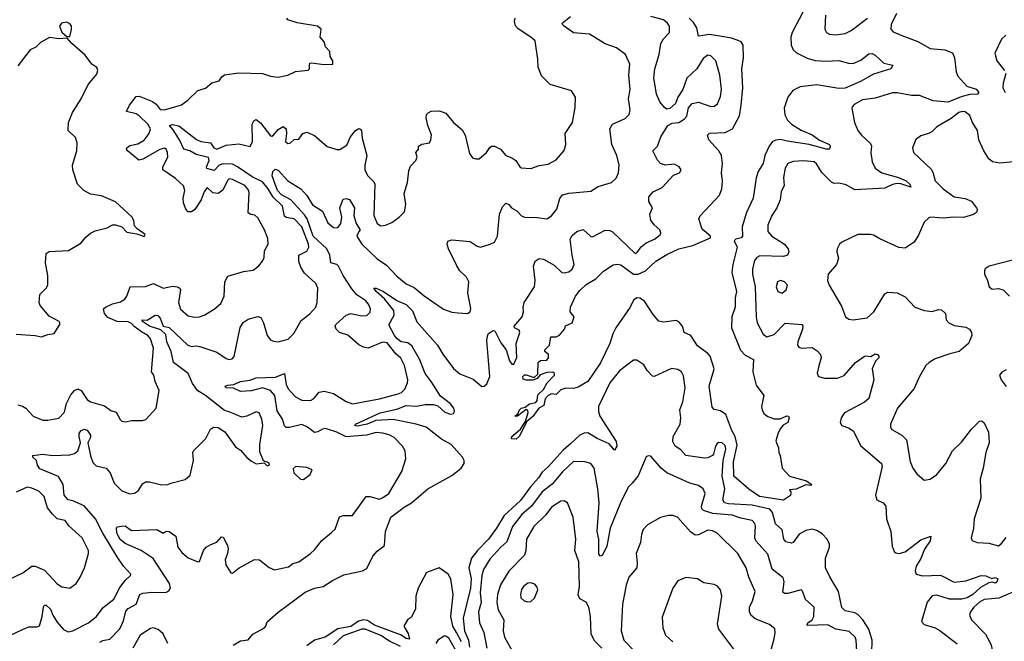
# Model space of a CAD drawing. Extents: x 2133489 to 2292442, y 756223 to 916462.
# Tile 88 of 256: x 2163048 to 2169283, y 831039 to 834976. Entities that reach past the tile are written whole.
import ezdxf

# ---------------------------------------------------------------- set-up
doc = ezdxf.new("R2010")
doc.units = 0

msp = doc.modelspace()

# ---------------------------------------------------------------- linework, layer by layer
at = {"layer": '0CON20XD'}
for points in [[(2168007, 835023), (2167938.5, 834895), (2167931.5, 834865), (2167933.5, 834815), (2167945.6, 834785), (2167967.1, 834767.1), (2168035, 834731.8), (2168085, 834717.1), (2168155, 834712.9), (2168235, 834718.5), (2168295, 834700), (2168325, 834697.9), (2168375, 834718.9), (2168425, 834760), (2168445, 834762.2), (2168465, 834750.9), (2168520.7, 834700.7), (2168577.5, 834687.5), (2168563.3, 834665), (2168455, 834631.3), (2168372.9, 834585), (2168275, 834541.5), (2168235, 834540.3), (2168095, 834563.7), (2167989.4, 834550.6), (2167943.3, 834526.7), (2167911.9, 834485), (2167889.5, 834415), (2167892.4, 834372.4), (2167908.9, 834338.9), (2167935, 834314.6), (2167996.3, 834276.3), (2168065, 834246.9), (2168112.7, 834212.8), (2168175.4, 834185.4), (2168180.8, 834175), (2168175, 834156.2), (2168155, 834156.4), (2168046.2, 834186.2), (2167907.2, 834207.2), (2167865, 834216.2), (2167835, 834213.3), (2167815, 834203.6), (2167794, 834175), (2167767.1, 834115), (2167754.6, 834065), (2167724.7, 834015), (2167710.3, 833975), (2167692, 833845), (2167649.7, 833755), (2167622.9, 833665), (2167624, 833605), (2167615.6, 833594.4), (2167583.4, 833586.6), (2167572, 833575), (2167591.9, 833535), (2167563.7, 833425), (2167557.6, 833375), (2167586.8, 833255), (2167578.4, 833215), (2167579.1, 833155), (2167556.7, 833095), (2167554.7, 833025), (2167612.2, 832882.2), (2167641.7, 832851.7), (2167693.4, 832823.4), (2167691.1, 832745), (2167710.5, 832660.5), (2167760.8, 832595), (2167745.5, 832525), (2167748.2, 832505), (2167760.8, 832480.8), (2167785, 832462.2), (2167825, 832446.9), (2167862.3, 832447.7), (2167905, 832467.5), (2167916.7, 832465), (2167921.2, 832455), (2167911.2, 832425), (2167882.7, 832407.3), (2167863.8, 832385), (2167847.7, 832352.3), (2167836.1, 832306.1), (2167853.3, 832265), (2167853.8, 832235), (2167862.5, 832215), (2167876.4, 832136.4), (2167922.5, 832085), (2168030, 832055), (2168060, 832035), (2168060, 832025), (2168025, 832030), (2167965, 832002.5), (2167921.7, 831998.3), (2167930, 831985), (2167928.3, 831961.7), (2167885, 831932.5), (2167733.1, 831955), (2167665, 832002.2), (2167569.3, 832085), (2167566.7, 832175), (2167590.4, 832280.4), (2167579.2, 832335), (2167556.1, 832375), (2167518.9, 832475), (2167485, 832499.3), (2167445, 832507.8), (2167432.5, 832522.5), (2167413.4, 832655), (2167445.7, 832765), (2167419.7, 832845), (2167405, 832862.3), (2167339.9, 832909.9), (2167296.9, 832975), (2167255.5, 832995.5), (2167244.4, 833035), (2167222, 833062), (2167205, 833070.5), (2167125, 833059.5), (2167095, 833065.6), (2167058.1, 833108.1), (2167005, 833192.7), (2166975, 833212.5), (2166955, 833214.6), (2166935, 833200), (2166913.5, 833155), (2166823.6, 833025), (2166803.1, 832986.9), (2166785.5, 832925), (2166725, 832802.5), (2166645, 832684.4), (2166585, 832649.2), (2166555, 832640), (2166505, 832642.5), (2166475, 832632.5), (2166445, 832602.5), (2166416.2, 832606.2), (2166395, 832595.8), (2166376, 832575), (2166367, 832533), (2166334.2, 832515.8), (2166297.1, 832462.9), (2166260, 832430), (2166210, 832335), (2166191.7, 832318.3), (2166162.2, 832322.2), (2166163.1, 832335), (2166218.1, 832381.9), (2166249.5, 832430.5), (2166267.6, 832487.6), (2166265, 832500), (2166255, 832506.7), (2166200, 832465), (2166183.3, 832465), (2166201.2, 832478.8), (2166211.9, 832505), (2166224, 832515), (2166247.7, 832522.3), (2166275, 832542.5), (2166315, 832551.2), (2166325, 832563.3), (2166329.3, 832600.7), (2166365.5, 832634.5), (2166388.6, 832675), (2166434, 832725), (2166433.8, 832735), (2166424.1, 832744.1), (2166385, 832741.2), (2166342.5, 832727.5), (2166325, 832702.5), (2166296.4, 832693.6), (2166255, 832692.5), (2166235, 832700), (2166234, 832715), (2166245, 832725.7), (2166255, 832726), (2166305, 832710), (2166328.3, 832731.7), (2166331.2, 832805), (2166345, 832816.7), (2166385, 832820), (2166396.2, 832835), (2166396.7, 832855), (2166372.5, 832875), (2166372.5, 832885), (2166402.5, 832915), (2166411.7, 832968.3), (2166445, 832967.5), (2166465, 832977.5), (2166496.7, 833015), (2166503.3, 833036.7), (2166545, 833056.7), (2166558.8, 833095), (2166532.5, 833125), (2166536.2, 833155), (2166567.8, 833225), (2166595, 833260.6), (2166635, 833298.1), (2166695.6, 833334.4), (2166745, 833382.5), (2166805, 833422.9), (2166835, 833427.8), (2166855, 833423.3), (2166933.6, 833363.6), (2166965, 833363.8), (2167010.9, 833385), (2167075, 833447.5), (2167145, 833488.2), (2167221.2, 833525), (2167310, 833545), (2167422.5, 833595), (2167422.5, 833605), (2167369.7, 833649.7), (2167347.1, 833715), (2167357.2, 833732.8), (2167479.5, 833865), (2167493.8, 833905), (2167497.3, 833952.7), (2167490.9, 834005), (2167498.7, 834065), (2167491.6, 834115), (2167475.7, 834145.7), (2167411.1, 834215), (2167403.5, 834245), (2167415, 834256.4), (2167515, 834261.2), (2167561.2, 834285), (2167605, 834367.5), (2167616.7, 834435), (2167626.9, 834545), (2167619.6, 834665), (2167630.8, 834735), (2167628.8, 834815), (2167616.7, 834835), (2167597.5, 834845), (2167555, 834859.2), (2167481.9, 834871.9), (2167415, 834882.4), (2167345, 834870.8), (2167336.5, 834925), (2167315, 834958.1), (2167286, 834985)], [(2168600, 835015), (2168565.6, 834945), (2168564.2, 834915), (2168578.9, 834898.9), (2168634, 834875), (2168735, 834837.5), (2168813.6, 834793.7), (2168905, 834784.5), (2168955.5, 834765.5), (2168966.9, 834735), (2168976.7, 834645), (2168988.3, 834618.3), (2169045, 834555.5), (2169103.8, 834535), (2169120.8, 834515), (2169112.5, 834505), (2169065, 834501.4), (2169015, 834489), (2168925, 834454), (2168832.8, 834462.8), (2168745, 834496.5), (2168695, 834495.5), (2168605, 834513.5), (2168575, 834513.1), (2168465, 834478.9), (2168385, 834469.4), (2168330.9, 834439.1), (2168318.8, 834425), (2168318, 834415), (2168333.1, 834325), (2168355, 834273.8), (2168378, 834245), (2168435, 834192.5), (2168440.8, 834175), (2168437.6, 834132.4), (2168446.2, 834075), (2168465.6, 834035), (2168506.4, 834006.4), (2168613.5, 833976.5), (2168660.6, 833955), (2168685.3, 833935), (2168690, 833915), (2168627, 833937), (2168605, 833937.6), (2168575, 833932.8), (2168525, 833909.2), (2168335, 833899.4), (2168280.2, 833930.2), (2168235, 833940), (2168205, 833939.4), (2168187.4, 833947.4), (2168127.9, 834007.9), (2168094, 834064), (2168077.5, 834075), (2168012.8, 834082.8), (2167945, 834077.3), (2167912.5, 834065), (2167894.5, 834035), (2167883.7, 833976.3), (2167888.2, 833925), (2167870, 833885), (2167863.6, 833835), (2167842.7, 833785), (2167808.2, 833731.8), (2167785.6, 833675), (2167785.5, 833635), (2167810.9, 833605), (2167890, 833555), (2167914.4, 833525), (2167918.6, 833505), (2167909.2, 833485), (2167884.7, 833475.3), (2167735, 833480.2), (2167715, 833470.4), (2167700.1, 833449.9), (2167688.7, 833395), (2167688.8, 833365), (2167704.2, 833285), (2167711.8, 833095), (2167718.5, 833055), (2167755, 832984), (2167778.3, 832968.3), (2167825, 832982.2), (2167895, 833053.5), (2168000, 833045), (2168006.9, 833035), (2168005.5, 833015), (2167974.4, 832935), (2167973.5, 832913.5), (2167981.5, 832901.5), (2167995.7, 832895.7), (2168065, 832900), (2168098.5, 832878.5), (2168118.1, 832855), (2168123.3, 832835), (2168107.3, 832782.7), (2168097.1, 832737.1), (2168106.9, 832716.9), (2168145, 832706.5), (2168225.4, 832704.6), (2168267.9, 832722.1), (2168340, 832805), (2168395, 832842.5), (2168405, 832847.5), (2168437, 832843), (2168465, 832860), (2168480, 832855), (2168487.5, 832845), (2168487.5, 832835), (2168467.5, 832812.5), (2168445.6, 832765), (2168457.1, 832695), (2168425, 832577.5), (2168397.4, 832552.6), (2168270, 832485), (2168249.4, 832455), (2168242.5, 832425), (2168253.3, 832405), (2168295, 832390.6), (2168325, 832371.4), (2168375, 832276.5), (2168505, 832165.8), (2168509.3, 832145), (2168466.9, 831965), (2168475.4, 831935.4), (2168515, 831916.5), (2168531.5, 831895), (2168537.1, 831815), (2168563.8, 831733.8), (2168572.4, 831642.4), (2168585, 831607.5), (2168595, 831598.8), (2168615.8, 831595.8), (2168655, 831605.5), (2168755, 831680.6), (2168816.7, 831705), (2168812.5, 831675), (2168778.1, 831621.9), (2168755, 831562.5), (2168725.4, 831515), (2168719.1, 831485), (2168725, 831464.4), (2168765, 831453.2), (2168878.1, 831458.1), (2168965, 831412.9), (2169038, 831422), (2169135.4, 831455.4), (2169165, 831454.4), (2169203, 831437), (2169225, 831443.3), (2169242.5, 831435), (2169235, 831412.5), (2169225, 831407.5), (2169205, 831413.3), (2169185, 831408.8), (2169131.3, 831378.7), (2169083.5, 831335), (2169046.5, 831315), (2169014, 831306), (2168935, 831306.7), (2168855, 831331.2), (2168825, 831326.8), (2168793.4, 831286.6), (2168758.6, 831165), (2168774.6, 831144.6), (2168845, 831123.3), (2168875, 831107.8), (2168985, 831022)], [(2168150, 835005), (2168146.7, 834915), (2168155.8, 834895), (2168174.6, 834884.6), (2168215, 834880.5), (2168275, 834889.1), (2168311.9, 834908.1), (2168415.7, 834985)], [(2162984.8, 831075.2), (2163065, 831114), (2163105, 831129.9), (2163155, 831130.7), (2163172.3, 831137.8), (2163190, 831195), (2163199.2, 831255), (2163205, 831266.7), (2163215, 831268), (2163242.9, 831242.9), (2163257.5, 831205), (2163285, 831159.5), (2163325, 831113.8), (2163355, 831098.8), (2163385, 831104.5), (2163483.5, 831156.5), (2163534.2, 831195), (2163576.8, 831253.2), (2163643.8, 831305), (2163681.3, 831378.7), (2163716.2, 831423.8), (2163750, 831455), (2163751.2, 831465), (2163705.2, 831515.2), (2163664.4, 831574.4), (2163574.3, 831724.3), (2163527.4, 831815), (2163455, 831896.7), (2163385, 831927.8), (2163354.5, 831934.5), (2163330, 831965), (2163322.4, 832032.4), (2163293.6, 832083.7), (2163175, 832131.5), (2163160.9, 832155), (2163153.6, 832183.6), (2163130, 832205), (2163131.2, 832215), (2163195, 832224.5), (2163255, 832216.5), (2163365, 832220.8), (2163395, 832227.5), (2163415, 832245.7), (2163433.4, 832295), (2163423.8, 832335), (2163425, 832355.8), (2163435, 832372.5), (2163455, 832381.9), (2163475, 832375.6), (2163495.9, 832345), (2163495, 832328.8), (2163479.6, 832295), (2163495, 832213.8), (2163511.3, 832171.3), (2163531.1, 832151.1), (2163595.8, 832135.8), (2163620.4, 832105), (2163645, 832041.4), (2163695, 831992.2), (2163745, 831972.9), (2163775, 831976.9), (2163799.2, 831995), (2163824.6, 832035.4), (2163845, 832048.6), (2163868.7, 832048.7), (2163945, 832029.4), (2163985, 832031.9), (2164005, 832039.4), (2164095, 832063.3), (2164128, 832092), (2164148.6, 832185), (2164144, 832235), (2164148, 832245), (2164226.4, 832323.6), (2164255, 832383.3), (2164275, 832396), (2164305, 832394), (2164346.4, 832366.4), (2164415, 832270.8), (2164445, 832250), (2164485, 832204), (2164515, 832180), (2164545, 832162.5), (2164595, 832170), (2164615, 832150), (2164630, 832155), (2164625, 832170), (2164591.7, 832181.7), (2164568.3, 832238.3), (2164568.2, 832285), (2164586.4, 832405), (2164581.9, 832445), (2164565, 832486.7), (2164545, 832492), (2164485, 832464.4), (2164455, 832459.4), (2164375, 832493.3), (2164345, 832500), (2164224.2, 832595), (2164175, 832624.3), (2164141.8, 832671.8), (2164115, 832735.7), (2164021.4, 832805), (2164006.8, 832875), (2163978.5, 832935), (2163971.9, 832981.9), (2163940.7, 833010.7), (2163869.1, 833035), (2163824.5, 833065), (2163823.3, 833075), (2163855, 833071.8), (2163905, 833104.1), (2163921.8, 833101.8), (2163936.2, 833085), (2163955, 833034), (2163995, 833026.7), (2164111.5, 832915), (2164135, 832906.7), (2164165, 832911.1), (2164194, 832905), (2164295, 832869.2), (2164355, 832830), (2164375, 832824.2), (2164392, 832828), (2164405, 832842.5), (2164444.4, 833025.6), (2164462.4, 833057.6), (2164495, 833079.4), (2164555, 833097.1), (2164575, 833088.8), (2164590.6, 833055), (2164613.8, 832975), (2164635, 832949.1), (2164655, 832939.2), (2164685, 832935.4), (2164746.7, 832953.3), (2164782.6, 832987.4), (2164829.7, 833070.3), (2164885, 833113.1), (2164921.8, 833155), (2164931.8, 833185), (2164935.5, 833275), (2164921.9, 833305), (2164851.5, 833371.5), (2164828.3, 833408.3), (2164815.5, 833444.5), (2164814.6, 833485.4), (2164865, 833508.9), (2164878.9, 833535), (2164876.3, 833555), (2164833.4, 833665), (2164785.2, 833715.2), (2164735, 833723.9), (2164725, 833730.9), (2164711.9, 833795), (2164651.9, 833851.9), (2164621.2, 833905), (2164585, 833948.5), (2164520.5, 833980.5), (2164426.2, 834045), (2164395, 834061.5), (2164335, 834062.1), (2164310.3, 834055), (2164279.6, 834020.4), (2164232.7, 834032.7), (2164230, 834045), (2164246.8, 834085), (2164244.1, 834104.1), (2164165, 834121.4), (2164125, 834144.9), (2164086.3, 834156.3), (2164058.8, 834215), (2164019.1, 834279.1), (2163995.8, 834305), (2164015, 834313.1), (2164055, 834304), (2164167.2, 834217.2), (2164195, 834205.2), (2164255.6, 834195.6), (2164277.1, 834165), (2164295, 834156.5), (2164355, 834182.1), (2164435, 834189.3), (2164507.8, 834172.2), (2164522, 834205), (2164519.4, 834315), (2164530, 834335), (2164545, 834342.9), (2164572.8, 834322.8), (2164635, 834241.1), (2164645, 834238.5), (2164655, 834244.5), (2164685, 834281.5), (2164715, 834298.6), (2164734.2, 834285), (2164736.1, 834256.1), (2164730, 834205), (2164745, 834191.9), (2164762.5, 834195), (2164785, 834217.5), (2164815, 834220), (2164840, 834255), (2164865.9, 834264.1), (2164915, 834243.3), (2164995, 834172.9), (2165055, 834153.3), (2165075, 834153.3), (2165118.5, 834181.5), (2165142, 834235), (2165173.8, 834275), (2165195, 834286), (2165205, 834282.5), (2165213, 834273), (2165216.2, 834225), (2165246.5, 834115), (2165232.3, 834055), (2165233.5, 834025), (2165249.3, 833989.3), (2165289.1, 833949.1), (2165295.8, 833935), (2165289.2, 833735), (2165310.6, 833685), (2165335, 833669.4), (2165365, 833674.3), (2165405, 833691.9), (2165450.8, 833725), (2165485, 833760), (2165491.9, 833805), (2165482.9, 833875), (2165504.2, 833945.8), (2165511.3, 834018.7), (2165522.2, 834047.8), (2165556, 834085), (2165564, 834105), (2165556.2, 834135), (2165573.3, 834155), (2165573.3, 834175), (2165593.2, 834186.8), (2165642.5, 834195), (2165651.2, 834215), (2165655.9, 834245.9), (2165632, 834305), (2165622, 834355), (2165624, 834375), (2165633.1, 834386.9), (2165653.3, 834396.7), (2165705, 834399.2), (2165745, 834383.1), (2165795, 834325.8), (2165848.9, 834278.9), (2165869.1, 834245), (2165895, 834127.5), (2165915, 834101.9), (2165935, 834094.5), (2165956.7, 834095), (2166003.8, 834135), (2166025, 834166.2), (2166035.9, 834174.1), (2166055, 834175.7), (2166091.2, 834155), (2166125, 834116), (2166165, 834102), (2166188.8, 834085), (2166214, 834045), (2166225, 834037.5), (2166285, 834034.5), (2166337.3, 834052.7), (2166395, 834060.8), (2166445, 834088), (2166495, 834147.5), (2166506, 834185), (2166502, 834255), (2166548, 834325), (2166565, 834420), (2166566.7, 834485), (2166542.5, 834525), (2166407.5, 834565), (2166351.2, 834621.2), (2166330, 834675), (2166329.2, 834725), (2166311.2, 834841.2), (2166285, 834866), (2166205, 834917.1), (2166187.8, 834937.8), (2166180.6, 834965), (2166184.3, 834985)], [(2163365, 834870), (2163375.9, 834914.1), (2163375, 834937.5), (2163365, 834950), (2163345, 834960), (2163312.5, 834955), (2163300, 834935), (2163315, 834897.5), (2163345, 834870), (2163365, 834870)], [(2163802.7, 834087.3), (2163730.8, 834145), (2163724.2, 834155), (2163726, 834165), (2163745, 834178.9), (2163795, 834189.2), (2163835, 834212.5), (2163868.2, 834255), (2163876.4, 834285), (2163860, 834315), (2163805, 834367.1), (2163785, 834378.8), (2163724, 834395), (2163743.5, 834435), (2163785, 834488.6), (2163805, 834491.5), (2163887.5, 834457.5), (2163910.9, 834440.9), (2163937.6, 834407.6), (2163965, 834404.7), (2164072.3, 834437.7), (2164115, 834468.8), (2164175, 834526.7), (2164225, 834542.5), (2164264.1, 834575.9), (2164310.7, 834589.3), (2164327.5, 834615), (2164345, 834626.7), (2164435, 834640), (2164585, 834636.2), (2164635, 834618), (2164685, 834612), (2164745.7, 834624.3), (2164795, 834648), (2164875, 834656.7), (2164883.3, 834665), (2164883.3, 834685), (2164885, 834700), (2164895, 834702.5), (2164975, 834692), (2165030, 834695), (2165030, 834715), (2165013.6, 834743.6), (2165012.5, 834775), (2164983.9, 834803.9), (2164976.2, 834835), (2164951.2, 834865), (2164957.5, 834915), (2164932.5, 834935), (2164803.9, 834956.1), (2164744.5, 834974.5), (2164738.6, 834985)], [(2164992.3, 833525), (2164904.9, 833605), (2164867.4, 833715), (2164850.9, 833740.9), (2164764, 833835), (2164705, 833867.5), (2164680.3, 833895), (2164646.4, 833986.4), (2164650.9, 834015), (2164665, 834028.8), (2164685, 834023.5), (2164744.5, 833954.5), (2164827.9, 833905), (2164865, 833861.8), (2164902.4, 833802.4), (2164965, 833763.9), (2164999.5, 833689.5), (2165035, 833660.7), (2165055, 833656.9), (2165065, 833661.1), (2165080.2, 833685), (2165087.8, 833725), (2165074.2, 833785), (2165095, 833840), (2165115, 833844.4), (2165135, 833837.3), (2165167.3, 833785), (2165163.5, 833735), (2165177.5, 833685), (2165202.5, 833645), (2165196, 833634), (2165183.1, 833605), (2165214.4, 833555), (2165310.4, 833460.4), (2165370.6, 833420.6), (2165435, 833350.6), (2165495, 833302.9), (2165545, 833279.2), (2165608, 833228), (2165732.3, 833142.2), (2165783.6, 833123.6), (2165825, 833118.9), (2165884, 833116), (2165901.1, 833125), (2165903.6, 833146.4), (2165885.8, 833245), (2165890.7, 833315), (2165877.5, 833345), (2165835, 833385.6), (2165815, 833417.5), (2165762.4, 833525), (2165754.2, 833555), (2165757.8, 833572.2), (2165785, 833582.3), (2165900.3, 833570.3), (2165945, 833540.8), (2165965, 833535.8), (2166027.5, 833555), (2166053.9, 833566.1), (2166072.5, 833605), (2166085.5, 833745), (2166105, 833790), (2166125, 833814), (2166145, 833806), (2166162, 833785), (2166195, 833765.7), (2166224.6, 833734.6), (2166243.3, 833725), (2166325, 833723.8), (2166385, 833714.4), (2166415, 833733.5), (2166448.8, 833775), (2166467.4, 833842.6), (2166484, 833866), (2166525, 833878.2), (2166665, 833890.8), (2166710.3, 833919.7), (2166795, 833944), (2166825, 833971.2), (2166839.2, 834005), (2166843.1, 834055), (2166829.4, 834115), (2166796.2, 834185), (2166784.5, 834285), (2166801.4, 834315), (2166880.8, 834349.2), (2166907.1, 834375), (2166912.7, 834405), (2166902.7, 834475), (2166913.6, 834533.6), (2166904.5, 834625), (2166910.6, 834695), (2166884.5, 834754.5), (2166827, 834797), (2166755, 834822.2), (2166655, 834884.4), (2166555, 834892.7), (2166495.8, 834935), (2166484.2, 834945), (2166482.5, 834955), (2166535, 834995.6)], [(2166755, 833642.9), (2166785, 833640.6), (2166802.2, 833632.2), (2166945, 833494.5), (2166955, 833498.6), (2166983.3, 833536.7), (2167015, 833562.7), (2167067.5, 833585), (2167104.4, 833615), (2167108.2, 833625), (2167101.8, 833645), (2167065, 833676.7), (2167044.2, 833705.8), (2167038.6, 833745), (2167054, 833785), (2167032.5, 833825), (2167032.5, 833855), (2167058, 833885), (2167116.8, 833913.2), (2167188.3, 833991.7), (2167225, 834006.7), (2167236.2, 834025), (2167223.3, 834045), (2167195, 834061.2), (2167135, 834053.8), (2167105, 834066), (2167085.6, 834085.6), (2167056.2, 834145), (2167085.5, 834174.5), (2167106.9, 834233.1), (2167152, 834305), (2167180.3, 834319.7), (2167222.5, 834325), (2167255, 834346.7), (2167271.2, 834365), (2167283.3, 834416.7), (2167305, 834446.2), (2167345, 834453.8), (2167425, 834425.8), (2167445, 834427.5), (2167466.1, 834443.9), (2167485, 834490), (2167492.7, 834535), (2167481.5, 834625), (2167455, 834716), (2167425, 834747.5), (2167405, 834751.4), (2167375, 834729.4), (2167334.7, 834665), (2167271.4, 834605), (2167246.6, 834533.4), (2167216.2, 834485), (2167200, 834445), (2167165, 834413.3), (2167145, 834410), (2167130.5, 834420.5), (2167101.2, 834455), (2167080, 834505), (2167062.4, 834607.6), (2167068.9, 834665), (2167097.5, 834755), (2167108.2, 834825), (2167124.6, 834855.4), (2167161.9, 834895), (2167163.1, 834935), (2167150.6, 834955), (2167125, 834975.5), (2167045, 834995.4)], [(2169292.3, 834877.7), (2169265, 834853.3), (2169222.5, 834765), (2169234.2, 834715), (2169284.5, 834654.5)], [(2163025, 832984), (2163145, 832976.2), (2163185, 832967.5), (2163225, 832982.5), (2163265, 832987.5), (2163302.5, 833045), (2163302.5, 833055), (2163297.5, 833065), (2163235, 833098.8), (2163176.2, 833165), (2163170, 833185), (2163176, 833235), (2163216, 833275), (2163225.7, 833295), (2163225.6, 833355), (2163210, 833435), (2163214.6, 833495.4), (2163235, 833507.8), (2163356.7, 833515), (2163435, 833561.2), (2163468.3, 833601.7), (2163496.4, 833623.6), (2163525, 833638.8), (2163601.7, 833658.3), (2163635, 833676.7), (2163655, 833676.7), (2163693.6, 833663.6), (2163725, 833630), (2163789.3, 833619.3), (2163835, 833602.5), (2163842.5, 833615), (2163790.7, 833650.7), (2163775, 833670), (2163770, 833705), (2163758.3, 833728.3), (2163655, 833823.3), (2163565, 833861.2), (2163495, 833870), (2163453.6, 833893.6), (2163414.5, 833934.5), (2163384.3, 834025), (2163381.4, 834055), (2163409.4, 834145), (2163410.6, 834195), (2163400.3, 834230.3), (2163354.1, 834274.1), (2163357.5, 834325), (2163381.9, 834388.1), (2163435.8, 834475), (2163481.4, 834565), (2163535, 834631.2), (2163541.4, 834655), (2163535, 834673.3), (2163504, 834695), (2163461.2, 834751.2), (2163377.5, 834825), (2163348.3, 834858.3), (2163295, 834854.2), (2163236, 834864), (2163179.5, 834830.5), (2163148.8, 834801.2), (2163113.3, 834785), (2163035, 834683.3)], [(2169292.9, 834635), (2169274.5, 834575), (2169273.5, 834545), (2169288.5, 834515)], [(2169365, 834077.1), (2169255, 834066.2), (2169207.5, 834075), (2169184.5, 834095), (2169153.5, 834145), (2169122.2, 834215), (2169113.6, 834275), (2169079.3, 834329.3), (2169065, 834368.6), (2169035, 834392.7), (2169015, 834395.3), (2168995, 834388), (2168945, 834349.1), (2168855, 834297.5), (2168823.7, 834266.3), (2168803.3, 834255), (2168755, 834240.8), (2168723.2, 834216.8), (2168700.8, 834165), (2168708, 834135), (2168820.2, 834030.2), (2168830.9, 834010.9), (2168845.6, 833955), (2168895.6, 833905), (2168965, 833853.1), (2169033.8, 833843.8), (2169075, 833825.6), (2169107.1, 833785), (2169110.8, 833775), (2169105.6, 833754.4), (2169087.4, 833742.6), (2169025, 833722.9), (2168963.9, 833726.1), (2168895, 833718.1), (2168815, 833726), (2168805, 833721.2), (2168775.9, 833694.1), (2168739.3, 833610.7), (2168712.4, 833567.6), (2168655, 833528.6), (2168615, 833532.2), (2168495, 833587.1), (2168455, 833611.9), (2168435.5, 833615.5), (2168355, 833615.8), (2168252.9, 833567.1), (2168238.8, 833555), (2168224.2, 833525), (2168222.5, 833505), (2168232.5, 833465), (2168220.8, 833425), (2168168, 833365), (2168163.8, 833325), (2168174, 833295), (2168250.7, 833160.7), (2168276, 833095), (2168298.9, 833078.9), (2168324.5, 833074.5), (2168415, 833087.3), (2168455.4, 833125), (2168525, 833240), (2168545, 833249.6), (2168605, 833245.5), (2168655, 833221.1), (2168716.2, 833155), (2168777.5, 833135), (2168825, 833127.1), (2168865, 833140.6), (2168885, 833138.1), (2168910.8, 833115), (2168914.3, 833075), (2168931.2, 833055), (2168965, 833039.4), (2169038.3, 833028.3), (2169061.2, 833015), (2169073.8, 832995), (2169076.2, 832975), (2169055.8, 832925), (2168996.2, 832873.8), (2168938.6, 832858.6), (2168845, 832826.9), (2168806, 832805), (2168785.8, 832785), (2168745, 832716.7), (2168710.9, 832639.1), (2168607.1, 832515), (2168562, 832415), (2168561.2, 832395), (2168571.2, 832381.2), (2168633.6, 832343.6), (2168662.5, 832315), (2168687, 832177), (2168704, 832135), (2168728.8, 832098.8), (2168775, 832060), (2168812.5, 832065), (2168855.5, 832094.5), (2168912.9, 832165), (2168953.9, 832246.1), (2169010.9, 832299.1), (2169075, 832382), (2169125, 832433.3), (2169140, 832435), (2169155, 832422.5), (2169182.7, 832362.7), (2169185.7, 832295.7), (2169164.6, 832235.4), (2169149.6, 832135), (2169129.6, 832065), (2169133.6, 831945), (2169091.1, 831815), (2169086.9, 831755), (2169073.6, 831693.6), (2169078.3, 831678.3), (2169110, 831665), (2169185, 831661.2), (2169245, 831644), (2169265, 831658), (2169294, 831696)], [(2163035, 832535.8), (2163065, 832528.6), (2163085.4, 832515.4), (2163132.5, 832465), (2163195, 832438.9), (2163225, 832438.5), (2163295, 832452.9), (2163330.9, 832489.1), (2163344.7, 832545), (2163370.5, 832599.5), (2163395, 832626.8), (2163415, 832637.5), (2163437.1, 832627.1), (2163475, 832570.6), (2163495, 832555.7), (2163585, 832530.9), (2163625, 832501.4), (2163659.1, 832489.1), (2163683.1, 832443.1), (2163695, 832434), (2163720.5, 832429.5), (2163755, 832437.5), (2163825, 832437.5), (2163845.7, 832444.3), (2163912.5, 832515), (2163931.7, 832628.3), (2163906.2, 832685), (2163896.7, 832725), (2163882, 832745), (2163894.4, 832895), (2163876.2, 832955), (2163860, 832975), (2163817.9, 832997.9), (2163772.5, 833032.5), (2163755, 833052.7), (2163735, 833063.2), (2163664.7, 833064.7), (2163605, 833089.4), (2163585, 833114.2), (2163579.4, 833135), (2163579.2, 833145), (2163590, 833155), (2163634.7, 833175.3), (2163685, 833188.2), (2163713.1, 833205), (2163726.5, 833225), (2163747, 833283), (2163845, 833286.1), (2163895, 833305.5), (2163955, 833275.4), (2164015, 833289.1), (2164045, 833284.4), (2164060.8, 833275), (2164065.6, 833265), (2164053.3, 833185), (2164065, 833142), (2164115, 833100.8), (2164155, 833092.9), (2164185.7, 833094.3), (2164215, 833104), (2164278.3, 833141.7), (2164321.7, 833178.3), (2164341.4, 833225), (2164346.4, 833315), (2164365, 833350.8), (2164465, 833382), (2164525, 833388.8), (2164562.7, 833417.3), (2164584.2, 833445.8), (2164595, 833470), (2164598.3, 833511.7), (2164620, 833555), (2164619.7, 833589.7), (2164598.6, 833645), (2164555, 833722), (2164537, 833737), (2164511.2, 833741.2), (2164495, 833753.3), (2164501.3, 833881.3), (2164495, 833900.8), (2164472.9, 833925), (2164395, 833964.4), (2164375, 833968.1), (2164362.8, 833957.2), (2164333.1, 833896.9), (2164305, 833874.5), (2164270, 833880), (2164235, 833912.9), (2164215, 833885.8), (2164196.2, 833835), (2164155.8, 833774.2), (2164135, 833758.2), (2164115, 833758.2), (2164099.6, 833775), (2164085.3, 833815.3), (2164083.1, 833845), (2164093.8, 833895), (2164085, 833924.2), (2164035, 833970), (2163954.2, 834025), (2163953.1, 834045), (2163985.5, 834105), (2163983.3, 834135), (2163974.2, 834155), (2163965, 834161.9), (2163935, 834153.8), (2163828.1, 834091.9), (2163802.7, 834087.3)], [(2164400, 831015), (2164445, 831042.5), (2164495, 831047.5), (2164523.3, 831085), (2164597.5, 831125), (2164606.7, 831135), (2164615, 831162.5), (2164685, 831223.8), (2164855, 831350.8), (2164914.4, 831375.6), (2164968.8, 831385), (2165028, 831425), (2165099.3, 831460.7), (2165217.5, 831485), (2165245, 831500), (2165282.8, 831577.2), (2165311.1, 831608.9), (2165356.7, 831645), (2165363, 831735), (2165397.2, 831825), (2165481.4, 831888.6), (2165528.2, 831915), (2165631.4, 832005), (2165785, 832089.4), (2165842.9, 832135), (2165861.1, 832165), (2165861.1, 832185), (2165851.1, 832205), (2165779.6, 832285), (2165719.5, 832319.5), (2165622.5, 832395), (2165558.8, 832415), (2165413.4, 832443.4), (2165302.4, 832437.6), (2165247.5, 832415), (2165185, 832401.8), (2165168.8, 832405), (2165173.8, 832415), (2165330.8, 832485), (2165435, 832509.7), (2165495, 832532.4), (2165561.2, 832528.8), (2165615, 832538.8), (2165665, 832538.2), (2165695, 832530.4), (2165740.5, 832490.5), (2165775, 832476.7), (2165795, 832480.8), (2165801.1, 832495), (2165795.9, 832515), (2165775, 832543.3), (2165712.3, 832592.3), (2165653.8, 832685), (2165614.1, 832735), (2165578.6, 832825), (2165529.9, 832909.9), (2165505, 832928.7), (2165464.1, 832935), (2165437.4, 832955), (2165421.2, 832975), (2165385.8, 833044.2), (2165419.1, 833105), (2165417.6, 833135), (2165358.3, 833208.3), (2165304.4, 833255), (2165290, 833275), (2165305, 833275.6), (2165352, 833255), (2165435, 833196.5), (2165495, 833172.3), (2165535, 833132.5), (2165562.5, 833062.5), (2165693.3, 832915), (2165727, 832857), (2165795, 832766.9), (2165835, 832732.7), (2165918.7, 832698.7), (2165975, 832652.5), (2165988.8, 832655), (2166005, 832670), (2166023.7, 832716.3), (2166006, 832944), (2166008.9, 832971.1), (2166015, 832985.5), (2166045, 833006.7), (2166055.7, 833005.7), (2166062.7, 832992.7), (2166095, 832929.2), (2166128.5, 832885), (2166148.8, 832815), (2166165, 832794.4), (2166176.2, 832793.8), (2166195, 832836.7), (2166191.8, 832925), (2166213.8, 832995), (2166210.3, 833010.3), (2166181.2, 833025), (2166178.6, 833035), (2166228.8, 833095), (2166238.8, 833125), (2166235.9, 833155.9), (2166241.6, 833185), (2166307.2, 833285), (2166311.3, 833325), (2166301.4, 833415), (2166312.7, 833447.3), (2166337, 833463), (2166365, 833459.2), (2166432.2, 833422.2), (2166481.2, 833375), (2166495, 833372.2), (2166525, 833379.4), (2166545, 833395.8), (2166559.5, 833425), (2166545.3, 833485), (2166533.3, 833585), (2166545, 833610), (2166575, 833634.3), (2166615, 833648), (2166665, 833603.8), (2166675, 833601.2), (2166755, 833642.9)], [(2163555, 831032.6), (2163575, 831043.5), (2163618.6, 831051.4), (2163681.4, 831118.6), (2163705, 831167.8), (2163720.3, 831229.7), (2163735, 831246.2), (2163785.7, 831274.3), (2163808.4, 831335), (2163827.2, 831342.8), (2163885, 831349.7), (2163972.3, 831347.7), (2163992.5, 831357.5), (2164003.5, 831375), (2163996.4, 831405), (2163892.8, 831562.8), (2163816.7, 831615), (2163715, 831657.3), (2163681.6, 831685), (2163661.8, 831725), (2163660.8, 831755), (2163666.1, 831763.9), (2163692.9, 831767.1), (2163715, 831769.2), (2163755, 831740.8), (2163915, 831746.9), (2163956.4, 831723.6), (2163975, 831737.1), (2163995, 831734.2), (2164035.5, 831705), (2164048.4, 831635), (2164075, 831600.4), (2164115, 831567.5), (2164175, 831542), (2164186, 831545), (2164212.5, 831615), (2164228.8, 831635), (2164257, 831653), (2164295, 831666.2), (2164325, 831700), (2164335, 831697.5), (2164364, 831645), (2164367.5, 831625), (2164364, 831595), (2164349.4, 831555), (2164353, 831523), (2164385, 831472.5), (2164395, 831470), (2164437.5, 831505), (2164535, 831556.2), (2164565.9, 831555.9), (2164627, 831507), (2164660.7, 831490.7), (2164750.3, 831509.7), (2164777.5, 831532.5), (2164815, 831542.9), (2164890, 831595), (2164915, 831617.5), (2164961.7, 831678.3), (2165021.7, 831728.3), (2165045, 831750), (2165072.4, 831827.6), (2165095, 831835.8), (2165155, 831836), (2165241.2, 831955), (2165265, 831955.6), (2165325, 831939.4), (2165345, 831946.7), (2165384.4, 831975), (2165467.1, 832115), (2165492.5, 832195), (2165488.1, 832245), (2165470.6, 832275), (2165419.9, 832329.9), (2165387.1, 832347.1), (2165347.6, 832357.6), (2165305, 832361.3), (2165244.5, 832345.5), (2165115, 832333.5), (2165055, 832364), (2164985, 832385.7), (2164965, 832383.5), (2164935, 832364.7), (2164915, 832361.3), (2164870.8, 832395), (2164835, 832411.3), (2164755, 832392.5), (2164735, 832393.6), (2164724.2, 832404.2), (2164711.6, 832445), (2164677.7, 832497.7), (2164662.8, 832595), (2164635, 832626.5), (2164585, 832644.8), (2164514.3, 832624.3), (2164445, 832622), (2164401.4, 832641.4), (2164352, 832645), (2164348, 832655), (2164365, 832661.8), (2164403.8, 832666.2), (2164445, 832685.4), (2164505, 832693.2), (2164545, 832707.9), (2164668.1, 832711.9), (2164725, 832736), (2164735.9, 832665), (2164747.8, 832637.8), (2164795, 832587.5), (2164835, 832566.4), (2164890, 832565), (2164908, 832575), (2164943.8, 832616.2), (2164975, 832622.2), (2165035, 832608.5), (2165115, 832558.5), (2165155, 832542.9), (2165326.1, 832573.9), (2165444.2, 832605.8), (2165464.3, 832615), (2165485.6, 832635), (2165503.3, 832675), (2165504.5, 832695), (2165484.5, 832785), (2165461.7, 832831.7), (2165430.4, 832860.4), (2165375, 832929.4), (2165345, 832933.5), (2165255, 832895.6), (2165225, 832901.1), (2165195, 832917.1), (2165125, 832976.9), (2165073.3, 832995), (2165052.5, 833015), (2165046.2, 833035), (2165050, 833045), (2165115, 833104.4), (2165145, 833115.7), (2165215, 833100), (2165245, 833103.1), (2165266.9, 833123.1), (2165269.1, 833145), (2165256.4, 833175), (2165239.1, 833195), (2165183.2, 833233.2), (2165150.3, 833270.3), (2165095.8, 833355.8), (2165067.1, 833415), (2165055, 833425.3), (2165018.6, 833435), (2165011.9, 833485), (2164992.3, 833525)], [(2169335, 833452), (2169187.5, 833415), (2169162.3, 833397.7), (2169156.7, 833385), (2169156.7, 833365), (2169176.2, 833325), (2169185.7, 833285), (2169205, 833268.9), (2169245, 833274), (2169275, 833265.8), (2169315.4, 833225.4)], [(2167875, 833244), (2167901.2, 833265), (2167908.8, 833295), (2167890, 833315), (2167865, 833323.8), (2167846.7, 833315), (2167838, 833285), (2167848.8, 833255), (2167875, 833244)], [(2168444.5, 830965), (2168445, 831046.2), (2168425.1, 831115.1), (2168386.4, 831175), (2168355, 831207.6), (2168335, 831218.8), (2168275, 831232.1), (2168252.8, 831252.8), (2168232.9, 831355), (2168177.1, 831447.1), (2168150.2, 831505), (2168150.4, 831565), (2168176.1, 831635), (2168174.8, 831655), (2168161.2, 831685), (2168129.2, 831719.2), (2168095, 831741.4), (2168065, 831748.6), (2168025, 831741.2), (2167982.6, 831717.4), (2167945, 831664.4), (2167935, 831660), (2167899.1, 831669.1), (2167885.6, 831685), (2167876.9, 831745), (2167833.3, 831783.3), (2167814.2, 831855), (2167797.1, 831875), (2167685, 831902), (2167535, 831908.9), (2167511.5, 831915), (2167501.1, 831935), (2167511.9, 832005), (2167495.6, 832085), (2167503.2, 832185), (2167519.2, 832255), (2167515, 832278), (2167495, 832296.7), (2167475, 832298.6), (2167465, 832292.5), (2167453.3, 832275), (2167441.4, 832225), (2167434, 832215), (2167405, 832200.5), (2167385, 832197.9), (2167266.1, 832216.1), (2167235, 832252.2), (2167197.5, 832275), (2167184.5, 832305), (2167186.5, 832335), (2167228.9, 832415), (2167234.5, 832454.5), (2167228.8, 832505), (2167246.5, 832555), (2167260.6, 832645), (2167250.3, 832720.3), (2167238, 832745), (2167215, 832760.8), (2167175, 832767.1), (2167065, 832716.7), (2167055, 832718.8), (2167020.8, 832755), (2167000.3, 832790.3), (2166955, 832818.8), (2166935, 832820), (2166845, 832751.9), (2166785, 832675.6), (2166712.3, 832525), (2166712, 832495), (2166721.8, 832465), (2166823.9, 832305), (2166828.2, 832275), (2166815, 832250), (2166780.6, 832290.6), (2166703.5, 832323.5), (2166645, 832359.6), (2166622.1, 832357.9), (2166595.2, 832344.8), (2166535, 832289.1), (2166490, 832250), (2166395, 832142.9), (2166355, 832110.9), (2166333.8, 832075), (2166281.9, 832018.1), (2166219.5, 831930.5), (2166115, 831836.7), (2166067.6, 831755), (2166016.2, 831685), (2165946, 831615), (2165908.9, 831565), (2165891.7, 831505), (2165905.9, 831435), (2165901.6, 831375), (2165856.7, 831185), (2165863.6, 831105), (2165889.6, 831045), (2165895, 831002.5)], [(2169295, 832758), (2169265.9, 832744.1), (2169251.2, 832725), (2169262, 832695), (2169295, 832652.5)], [(2168349.6, 830975), (2168344.6, 831045), (2168337.9, 831065), (2168301.1, 831101.1), (2168215.7, 831115.7), (2168165, 831142.2), (2168038.3, 831138.3), (2168033.6, 831145), (2168038.5, 831155), (2168065, 831175.4), (2168076.4, 831195), (2168077.5, 831255), (2168024.5, 831304.5), (2168005.6, 831355.6), (2167995.6, 831365.6), (2167911.3, 831341.3), (2167890.7, 831340.7), (2167880.2, 831350.2), (2167888.2, 831415), (2167881.9, 831441.9), (2167812.5, 831495), (2167785, 831590.6), (2167708.2, 831675), (2167703.1, 831695), (2167707.1, 831767.1), (2167701.8, 831785), (2167685.6, 831805), (2167615, 831818.9), (2167558.5, 831838.5), (2167437.6, 831847.6), (2167377.8, 831867.8), (2167367.9, 831877.9), (2167364, 831895), (2167387.7, 831975), (2167375.6, 832005), (2167345, 832025.6), (2167290.9, 832040.9), (2167145, 832105.6), (2167110.6, 832135), (2167045, 832211.2), (2167026.4, 832213.6), (2167015, 832207.5), (2166965, 832086.7), (2166925, 832041.4), (2166900, 832015), (2166851.5, 831915), (2166787.1, 831755), (2166765, 831642), (2166737.1, 831585), (2166725, 831578.8), (2166715, 831590), (2166713.9, 831685), (2166704.7, 831735), (2166716, 831915), (2166708.8, 832005), (2166685.4, 832135.4), (2166664.5, 832164.5), (2166626.6, 832176.6), (2166555, 832176.7), (2166485, 832111.4), (2166419.3, 832035), (2166356.7, 831985), (2166288.1, 831895), (2166227.2, 831842.8), (2166167.8, 831765), (2166131.6, 831668.4), (2166093.3, 831635), (2166025, 831558.9), (2165985, 831494), (2165973.3, 831455), (2165962.7, 831345), (2165970.4, 831285), (2165953.7, 831225), (2165958.9, 831155), (2165987.1, 831095), (2166005.3, 830995)], [(2164845, 832063.3), (2164887.5, 832095), (2164900, 832125), (2164865, 832140), (2164793, 832147), (2164778.3, 832131.7), (2164783.3, 832105), (2164825, 832066.7), (2164845, 832063.3)], [(2162939.2, 831410.8), (2163067.3, 831472.7), (2163125, 831515.4), (2163145, 831515.5), (2163205, 831489.6), (2163285, 831401.9), (2163315, 831384.4), (2163365, 831375.8), (2163404.5, 831405.5), (2163428.5, 831441.5), (2163457.1, 831505), (2163482.9, 831595), (2163482.9, 831615), (2163443.4, 831693.4), (2163359.6, 831769.6), (2163335, 831804.5), (2163285, 831815.3), (2163255, 831843.5), (2163224.3, 831884.3), (2163201.8, 831955), (2163169.2, 831989.2), (2163125, 832009.4), (2163095.4, 832014.6), (2163025, 831984.4)], [(2166734.7, 830994.7), (2166690.5, 831040.5), (2166665.9, 831085), (2166661.5, 831195), (2166651.1, 831255), (2166635, 831286), (2166595, 831308.6), (2166583.7, 831333.7), (2166593.3, 831385), (2166588.6, 831541.4), (2166562.9, 831615), (2166570, 831685), (2166553.1, 831825), (2166515.5, 831915.5), (2166495, 831927.5), (2166475, 831926.9), (2166415, 831887.8), (2166379.6, 831840.4), (2166304.3, 831765.7), (2166256.8, 831685), (2166252, 831615), (2166243.2, 831585), (2166146, 831484), (2166092.7, 831397.3), (2166073.1, 831335), (2166070, 831285), (2166078.3, 831238.3), (2166112.3, 831175), (2166109.3, 831105), (2166118.2, 831065), (2166174.1, 830964.1)], [(2167805.4, 830985), (2167825.5, 831055), (2167831.9, 831095), (2167828.7, 831118.7), (2167796.2, 831145), (2167705, 831182.2), (2167677.1, 831205), (2167668.3, 831228.3), (2167668.9, 831255), (2167688.9, 831295), (2167704.3, 831355), (2167663.9, 831445), (2167646.9, 831505), (2167595, 831595.6), (2167463.9, 831723.9), (2167435, 831739.5), (2167405, 831741.9), (2167345, 831712.5), (2167325, 831711.4), (2167295, 831731.4), (2167215, 831822.5), (2167185, 831835.7), (2167155, 831835.7), (2167105, 831822.9), (2167022.8, 831777.2), (2166995, 831746.2), (2166984.4, 831715), (2166979.2, 831665), (2166950.6, 831595), (2166958.5, 831535), (2166956.2, 831503.8), (2166904, 831446), (2166887.8, 831395), (2166865.5, 831275), (2166855.6, 831105), (2166873.3, 831045), (2166943.3, 830975)], [(2165844.7, 831035), (2165814.1, 831094.1), (2165789.6, 831135), (2165777.8, 831195), (2165792.1, 831335), (2165777.6, 831435), (2165760.8, 831465), (2165703.7, 831503.7), (2165622.9, 831475), (2165570, 831375), (2165555.4, 831325), (2165554, 831245), (2165528.8, 831191.2), (2165503.8, 831175), (2165480, 831135), (2165507.9, 831087.9), (2165516.8, 831053.2), (2165495, 831055.6), (2165459.3, 831079.3), (2165295, 831140.7), (2165249.9, 831169.9), (2165225, 831174.9), (2165193.1, 831166.9), (2165145, 831133.1), (2165061.3, 831118.7), (2164982.5, 831065), (2164913.4, 831046.6), (2164865, 831009.5)], [(2167596, 830955), (2167475, 831116.2), (2167467, 831147), (2167494.4, 831325), (2167485.4, 831365.4), (2167467.4, 831387.4), (2167445, 831399.2), (2167379.5, 831409.5), (2167340, 831435), (2167265, 831444), (2167215, 831421.2), (2167183.6, 831376.4), (2167115, 831192.5), (2167120, 831125), (2167137, 831077), (2167182.5, 831035)], [(2166265, 831288.6), (2166285, 831292), (2166307.6, 831312.4), (2166328.8, 831365), (2166325, 831382.5), (2166309.7, 831399.7), (2166285, 831410), (2166265, 831406.7), (2166237.1, 831385), (2166225, 831366.7), (2166218.1, 831335), (2166221.4, 831315), (2166241.2, 831295), (2166265, 831288.6)], [(2169435, 831392.3), (2169247.9, 831312.1), (2169155, 831304.1), (2169125, 831286.5), (2169090.5, 831255), (2169067.8, 831225), (2169062.9, 831205), (2169074.3, 831175), (2169163.8, 831083.8), (2169187.7, 831042.3), (2169200, 831015), (2169210.6, 830965), (2169235, 830935.6), (2169275, 830921.2), (2169355, 830916.8)], [(2163986.4, 831025), (2163955, 831085.7), (2163925, 831113.8), (2163895, 831123.6), (2163875, 831120.9), (2163811.4, 831078.6), (2163763.9, 830995)], [(2165458.4, 831005), (2165389.4, 831039.4), (2165334.7, 831075), (2165235, 831114.8), (2165215, 831114.8), (2165095, 831073.1), (2165035, 831015.7)], [(2165830.2, 830945), (2165765, 831058.8), (2165745, 831071.5), (2165735, 831070.9), (2165695, 831046.4), (2165682.9, 831025)]]:
    msp.add_lwpolyline(points, dxfattribs=at)

doc.saveas('drawing.dxf')
